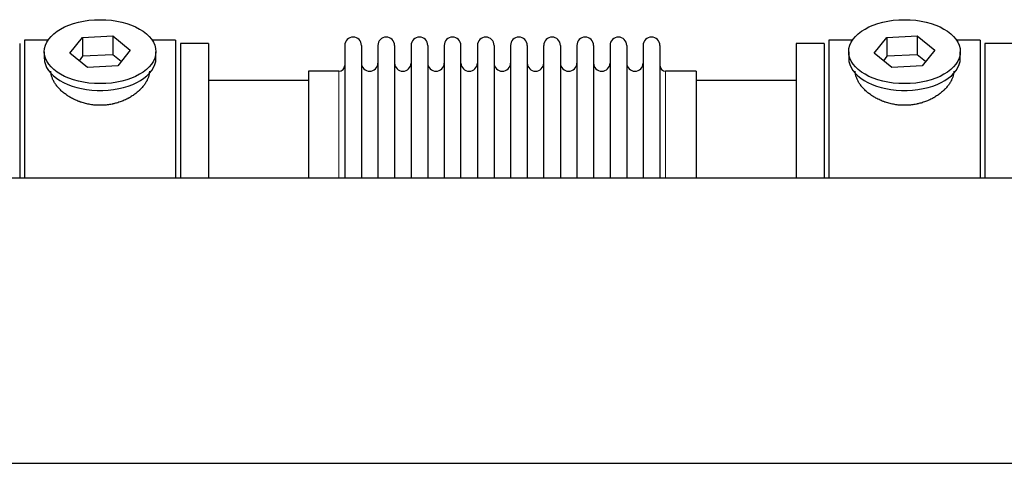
# Model space of a CAD drawing. Header units: inches. Extents: x 0 to 29700, y -16 to 21000.
# Tile 198 of 213: x 23691 to 24291, y 17040 to 17310. Entities that reach past the tile are written whole.
import ezdxf
from ezdxf.lldxf.tags import DXFTag

# ---------------------------------------------------------------- set-up
doc = ezdxf.new("R2010")
doc.units = ezdxf.units.IN
doc.layers.add('1', color=7, linetype='Continuous', true_color=0xffffff)
tags = doc.linetypes.add('DASHED', pattern=[25.72, 12.86, -12.86]).pattern_tags.tags
tags[6:7] = [DXFTag(74, 4), DXFTag(75, 0), DXFTag(340, '0'), DXFTag(46, 0.0), DXFTag(50, 0.0), DXFTag(44, 0.0), DXFTag(45, 0.0)]
tags[4:5] = [DXFTag(74, 4), DXFTag(75, 0), DXFTag(340, '0'), DXFTag(46, 0.0), DXFTag(50, 0.0), DXFTag(44, 0.0), DXFTag(45, 0.0)]

msp = doc.modelspace()

# ---------------------------------------------------------------- linework, layer by layer
at = {"layer": '1', "color": 2, "linetype": 'Continuous', "lineweight": 25}
for p, q in [((23722.107, 17289.96), (23729.779, 17299.6)), ((23729.779, 17299.6), (23748.17, 17300.61)), ((23729.779, 17299.6), (23729.779, 17288.132)), ((23748.17, 17300.61), (23748.17, 17289.142)), ((23748.17, 17300.61), (23758.89, 17291.979)), ((24212.107, 17289.96), (24219.779, 17299.6)), ((24219.779, 17299.6), (24238.17, 17300.61)), ((24219.779, 17299.6), (24219.779, 17288.132)), ((24238.17, 17300.61), (24238.17, 17289.142)), ((24238.17, 17300.61), (24248.89, 17291.979)), ((23708.718, 17297.9), (23694.499, 17297.9)), ((23694.499, 17297.9), (23694.499, 17214.167)), ((23786.499, 17297.9), (23772.279, 17297.9)), ((23786.499, 17297.9), (23786.499, 17214.167)), ((23806.499, 17295.9), (23789.499, 17295.9)), ((23789.499, 17295.9), (23789.499, 17214.163)), ((23806.499, 17295.9), (23806.499, 17214.163)), ((23889.499, 17294.8), (23889.499, 17214.158)), ((23899.699, 17294.8), (23899.699, 17214.158)), ((23909.699, 17294.8), (23909.699, 17214.158)), ((23919.899, 17294.8), (23919.899, 17214.158)), ((23929.899, 17294.8), (23929.899, 17214.158)), ((23940.099, 17294.8), (23940.099, 17214.158)), ((23950.099, 17294.8), (23950.099, 17214.158)), ((23960.299, 17214.158), (23960.299, 17294.8)), ((23970.299, 17294.8), (23970.299, 17214.158)), ((23980.499, 17294.8), (23980.499, 17214.158)), ((23990.499, 17294.8), (23990.499, 17214.167)), ((24000.699, 17294.8), (24000.699, 17214.167)), ((24010.699, 17214.167), (24010.699, 17294.8)), ((24020.899, 17294.8), (24020.899, 17214.167)), ((24030.899, 17294.8), (24030.899, 17214.167)), ((24041.099, 17294.8), (24041.099, 17214.167)), ((24051.099, 17294.8), (24051.099, 17214.167)), ((24061.299, 17294.8), (24061.299, 17214.167)), ((24071.299, 17294.8), (24071.299, 17214.167)), ((24081.499, 17294.8), (24081.499, 17214.167)), ((24181.499, 17295.9), (24164.499, 17295.9)), ((24164.499, 17295.9), (24164.499, 17214.163)), ((24181.499, 17295.9), (24181.499, 17214.163)), ((24198.718, 17297.9), (24184.499, 17297.9)), ((24184.499, 17297.9), (24184.499, 17214.167)), ((24276.499, 17297.9), (24262.279, 17297.9)), ((24276.499, 17297.9), (24276.499, 17214.167)), ((24296.499, 17295.9), (24279.499, 17295.9)), ((24279.499, 17295.9), (24279.499, 17214.163)), ((23706.499, 17290.97), (23706.499, 17286.874)), ((23732.827, 17281.329), (23722.107, 17289.96)), ((23729.779, 17288.132), (23727.67, 17285.482)), ((23748.17, 17289.142), (23729.779, 17288.132)), ((23753.328, 17284.989), (23748.17, 17289.142)), ((23758.89, 17291.979), (23751.218, 17282.339)), ((23774.499, 17286.874), (23774.499, 17290.97)), ((23774.499, 17286.874), (23774.499, 17286.875)), ((24196.499, 17290.97), (24196.499, 17286.874)), ((24222.827, 17281.329), (24212.107, 17289.96)), ((24219.779, 17288.132), (24217.67, 17285.482)), ((24238.17, 17289.142), (24219.779, 17288.132)), ((24243.328, 17284.989), (24238.17, 17289.142)), ((24248.89, 17291.979), (24241.218, 17282.339)), ((24264.499, 17286.874), (24264.499, 17290.97)), ((24264.499, 17286.874), (24264.499, 17286.875)), ((23751.218, 17282.339), (23732.827, 17281.329)), ((24241.218, 17282.339), (24222.827, 17281.329)), ((23885.999, 17279.05), (23867.499, 17279.05)), ((23867.499, 17279.05), (23867.499, 17214.16)), ((24103.499, 17279.05), (24084.999, 17279.05)), ((24103.499, 17279.05), (24103.499, 17214.168)), ((23867.504, 17273.4), (23806.499, 17273.4)), ((24164.499, 17273.4), (24103.493, 17273.4)), ((23607.999, 17214.163), (26590.499, 17214.163)), ((23607.999, 17040.051), (26509.552, 17040.051))]:
    msp.add_line(p, q, dxfattribs=at)
at = {"layer": '1', "color": 2, "linetype": 'DASHED', "lineweight": 25}
msp.add_line((23691.499, 17295.9), (23691.499, 17214.163), dxfattribs=at)
at = {"layer": '1', "color": 110, "linetype": 'Continuous', "lineweight": 13}
for p, q in [((23885.999, 17279.05), (23885.999, 17214.16)), ((24084.999, 17279.05), (24084.999, 17214.168))]:
    msp.add_line(p, q, dxfattribs=at)
at = {"layer": '1', "color": 2, "linetype": 'Continuous', "lineweight": 25}
for centre, radius, start, end in [((23894.599, 17294.8), 5.1, 0, 180), ((23914.799, 17294.8), 5.1, 0, 180), ((23934.999, 17294.8), 5.1, 0, 180), ((23955.199, 17294.8), 5.1, 0, 180), ((23975.399, 17294.8), 5.1, 0, 180), ((23995.599, 17294.8), 5.1, 0, 180), ((24015.799, 17294.8), 5.1, 0, 180), ((24035.999, 17294.8), 5.1, 0, 180), ((24056.199, 17294.8), 5.1, 0, 180), ((24076.399, 17294.8), 5.1, 0, 180), ((23885.999, 17282.55), 3.5, 270, 0), ((23904.699, 17284.05), 5, 180, 0), ((23924.899, 17284.05), 5, 180, 0), ((23945.099, 17284.05), 5, 180, 0), ((23965.299, 17284.05), 5, 180, 0), ((23985.499, 17284.05), 5, 180, 0), ((24005.699, 17284.05), 5, 180, 0), ((24025.899, 17284.05), 5, 180, 0), ((24046.099, 17284.05), 5, 180, 0), ((24066.299, 17284.05), 5, 180, 0), ((24084.999, 17282.55), 3.5, 180, 270)]:
    msp.add_arc(centre, radius, start, end, dxfattribs=at)
for centre in [(23740.499, 17290.97), (24230.499, 17290.97)]:
    msp.add_ellipse(centre, major_axis=(34, 0), ratio=0.5735764, dxfattribs=at)
for centre, start_param, end_param in [((23740.499, 17286.874), 3.1415682, 3.236994), ((23740.499, 17286.874), 3.236994, 6.2831853), ((24230.499, 17286.874), 3.1415682, 3.236994), ((24230.499, 17286.874), 3.236994, 6.2831853)]:
    msp.add_ellipse(centre, major_axis=(34, 0), ratio=0.5735764, start_param=start_param, end_param=end_param, dxfattribs=at)
for points in [[(23770.499, 17279.092), (23770.499, 17279.075), (23770.498, 17279.057), (23770.495, 17278.468), (23770.443, 17277.889), (23770.243, 17276.719), (23770.095, 17276.128), (23769.705, 17274.934), (23769.462, 17274.331), (23769.135, 17273.646), (23769.097, 17273.57), (23769.022, 17273.418), (23768.983, 17273.342), (23768.865, 17273.113), (23768.783, 17272.96), (23768.53, 17272.504), (23768.351, 17272.201), (23767.781, 17271.298), (23767.359, 17270.701), (23766.431, 17269.521), (23765.926, 17268.938), (23765.105, 17268.076), (23764.82, 17267.79), (23764.451, 17267.436), (23764.377, 17267.366), (23764.227, 17267.225), (23764, 17267.015), (23763.769, 17266.808), (23762.989, 17266.122), (23762.331, 17265.592), (23760.952, 17264.571), (23760.229, 17264.08), (23759.097, 17263.376), (23758.711, 17263.146), (23758.119, 17262.811), (23757.821, 17262.645), (23757.517, 17262.482), (23757.314, 17262.375), (23757.211, 17262.321), (23756.287, 17261.844), (23755.445, 17261.451), (23753.721, 17260.728), (23752.839, 17260.397), (23751.033, 17259.801), (23750.11, 17259.536), (23748.93, 17259.248), (23748.574, 17259.165), (23748.215, 17259.086), (23747.974, 17259.035), (23747.854, 17259.01), (23747.252, 17258.889), (23746.769, 17258.801), (23745.316, 17258.569), (23744.344, 17258.453), (23742.39, 17258.299), (23741.409, 17258.261), (23739.931, 17258.264), (23739.437, 17258.275), (23738.695, 17258.307), (23738.386, 17258.323), (23738.076, 17258.343), (23737.952, 17258.352), (23737.889, 17258.356), (23737.703, 17258.37), (23737.58, 17258.38), (23736.467, 17258.473), (23735.492, 17258.594), (23733.567, 17258.913), (23732.617, 17259.11), (23730.742, 17259.576), (23729.817, 17259.845), (23728.791, 17260.189), (23728.678, 17260.228), (23728.45, 17260.306), (23728.337, 17260.346), (23727.999, 17260.467), (23727.775, 17260.55), (23727.109, 17260.803), (23726.672, 17260.979), (23725.38, 17261.529), (23724.546, 17261.924), (23722.93, 17262.768), (23722.148, 17263.217), (23721.204, 17263.81), (23720.923, 17263.991), (23720.646, 17264.175), (23720.462, 17264.298), (23720.371, 17264.36), (23719.916, 17264.672), (23719.562, 17264.926), (23718.528, 17265.7), (23717.876, 17266.232), (23716.646, 17267.325), (23716.068, 17267.886), (23715.256, 17268.748), (23714.995, 17269.038), (23714.617, 17269.478), (23714.431, 17269.7), (23714.251, 17269.923), (23714.133, 17270.072), (23714.074, 17270.147), (23713.552, 17270.819), (23713.134, 17271.419), (23712.389, 17272.62), (23712.061, 17273.222), (23711.495, 17274.426), (23711.257, 17275.027), (23711.018, 17275.779), (23710.951, 17276.004), (23710.89, 17276.229), (23710.851, 17276.379), (23710.832, 17276.454), (23710.742, 17276.828), (23710.683, 17277.124), (23710.544, 17277.985), (23710.499, 17278.543), (23710.499, 17279.089)], [(24260.499, 17279.092), (24260.499, 17279.075), (24260.498, 17279.057), (24260.495, 17278.468), (24260.443, 17277.889), (24260.243, 17276.719), (24260.095, 17276.128), (24259.705, 17274.934), (24259.462, 17274.331), (24259.135, 17273.646), (24259.097, 17273.57), (24259.022, 17273.418), (24258.983, 17273.342), (24258.865, 17273.113), (24258.783, 17272.96), (24258.53, 17272.504), (24258.351, 17272.201), (24257.781, 17271.298), (24257.359, 17270.701), (24256.431, 17269.521), (24255.926, 17268.938), (24255.105, 17268.076), (24254.82, 17267.79), (24254.451, 17267.436), (24254.377, 17267.366), (24254.227, 17267.225), (24254, 17267.015), (24253.769, 17266.808), (24252.989, 17266.122), (24252.331, 17265.592), (24250.952, 17264.571), (24250.229, 17264.08), (24249.097, 17263.376), (24248.711, 17263.146), (24248.119, 17262.811), (24247.821, 17262.645), (24247.517, 17262.482), (24247.314, 17262.375), (24247.211, 17262.321), (24246.287, 17261.844), (24245.445, 17261.451), (24243.721, 17260.728), (24242.839, 17260.397), (24241.033, 17259.801), (24240.11, 17259.536), (24238.93, 17259.248), (24238.574, 17259.165), (24238.215, 17259.086), (24237.974, 17259.035), (24237.854, 17259.01), (24237.252, 17258.889), (24236.769, 17258.801), (24235.316, 17258.569), (24234.344, 17258.453), (24232.39, 17258.299), (24231.409, 17258.261), (24229.931, 17258.264), (24229.437, 17258.275), (24228.695, 17258.307), (24228.386, 17258.323), (24228.076, 17258.343), (24227.952, 17258.352), (24227.889, 17258.356), (24227.703, 17258.37), (24227.58, 17258.38), (24226.467, 17258.473), (24225.492, 17258.594), (24223.567, 17258.913), (24222.617, 17259.11), (24220.742, 17259.576), (24219.817, 17259.845), (24218.791, 17260.189), (24218.678, 17260.228), (24218.45, 17260.306), (24218.337, 17260.346), (24217.999, 17260.467), (24217.775, 17260.55), (24217.109, 17260.803), (24216.672, 17260.979), (24215.38, 17261.529), (24214.546, 17261.924), (24212.93, 17262.768), (24212.148, 17263.217), (24211.204, 17263.81), (24210.923, 17263.991), (24210.646, 17264.175), (24210.462, 17264.298), (24210.371, 17264.36), (24209.916, 17264.672), (24209.562, 17264.926), (24208.528, 17265.7), (24207.876, 17266.232), (24206.646, 17267.325), (24206.068, 17267.886), (24205.256, 17268.748), (24204.995, 17269.038), (24204.617, 17269.478), (24204.431, 17269.7), (24204.251, 17269.923), (24204.133, 17270.072), (24204.074, 17270.147), (24203.552, 17270.819), (24203.134, 17271.419), (24202.389, 17272.62), (24202.061, 17273.222), (24201.495, 17274.426), (24201.257, 17275.027), (24201.018, 17275.779), (24200.951, 17276.004), (24200.89, 17276.229), (24200.851, 17276.379), (24200.832, 17276.454), (24200.742, 17276.828), (24200.683, 17277.124), (24200.544, 17277.985), (24200.499, 17278.543), (24200.499, 17279.089)]]:
    msp.add_open_spline(points, degree=3, knots=[0, 0, 0, 0, 0.0009687, 0.0009687, 0.0322177, 0.0322177, 0.0634668, 0.0634668, 0.0947158, 0.0947158, 0.0986219, 0.0986219, 0.102528, 0.102528, 0.1103403, 0.1103403, 0.1259648, 0.1259648, 0.1572138, 0.1572138, 0.1884629, 0.1884629, 0.2040874, 0.2040874, 0.2079935, 0.2079935, 0.2118996, 0.2197119, 0.2197119, 0.2509609, 0.2509609, 0.2822099, 0.2822099, 0.2978344, 0.2978344, 0.3056467, 0.3095528, 0.3095528, 0.313459, 0.313459, 0.344708, 0.344708, 0.375957, 0.375957, 0.407206, 0.407206, 0.4150183, 0.4189244, 0.4189244, 0.4228305, 0.4228305, 0.438455, 0.438455, 0.4697041, 0.4697041, 0.5009531, 0.5009531, 0.5165776, 0.5165776, 0.5243899, 0.5263429, 0.5263429, 0.528296, 0.528296, 0.5322021, 0.5322021, 0.5634511, 0.5634511, 0.5947002, 0.5947002, 0.6259492, 0.6259492, 0.6298553, 0.6298553, 0.6337614, 0.6337614, 0.6415737, 0.6415737, 0.6571982, 0.6571982, 0.6884472, 0.6884472, 0.7196963, 0.7196963, 0.7275085, 0.7314146, 0.7314146, 0.7353208, 0.7353208, 0.7509453, 0.7509453, 0.7821943, 0.7821943, 0.8134433, 0.8134433, 0.8290678, 0.8290678, 0.8368801, 0.8407862, 0.8407862, 0.8446924, 0.8446924, 0.8759414, 0.8759414, 0.9071904, 0.9071904, 0.9384394, 0.9384394, 0.9462517, 0.9501578, 0.9501578, 0.9540639, 0.9540639, 0.9696884, 0.9696884, 1, 1, 1, 1], dxfattribs=at)

doc.saveas('drawing.dxf')
